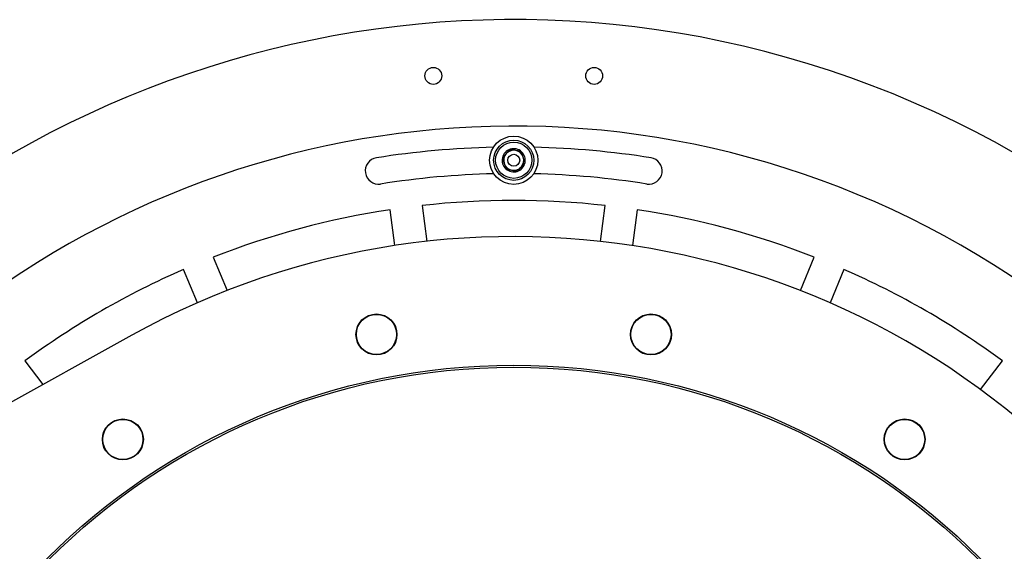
# Model space of a CAD drawing. Header units: millimetres. Extents: x 36 to 588, y 6 to 414.
# Tile 58 of 61: x 486 to 503, y 343 to 352. Entities that reach past the tile are written whole.
import ezdxf

# ---------------------------------------------------------------- set-up
doc = ezdxf.new("R2010")
doc.units = ezdxf.units.MM

msp = doc.modelspace()

# ---------------------------------------------------------------- linework, layer by layer
at = {"color": 7, "linetype": 'Continuous', "lineweight": 30}
for p, q in [((492.4847364, 348.0207342), (492.4064051, 348.6157196)), ((492.9351757, 348.6853336), (493.013507, 348.0903482)), ((495.8951105, 348.0903482), (495.9734418, 348.6853336)), ((496.5022124, 348.6157196), (496.4238811, 348.0207342)), ((489.4716654, 347.8293585), (489.7013212, 347.2749204)), ((499.2072963, 347.2749204), (499.4369521, 347.8293585)), ((489.2085855, 347.0708225), (488.9789297, 347.6252607)), ((499.9296879, 347.6252607), (499.7000321, 347.0708225)), ((488.1194631, 346.531724), (483.1876421, 343.797971)), ((486.3477141, 346.1061276), (486.6473048, 345.7156933)), ((502.1955739, 345.6300208), (502.5609035, 346.1061276))]:
    msp.add_line(p, q, dxfattribs=at)
for centre, radius in [((493.1209754, 350.8366931), 0.14), ((495.7876421, 350.8366931), 0.14), ((494.4543088, 349.4366931), 0.4), ((494.4543088, 349.4366931), 0.3333333), ((494.4543088, 349.4366931), 0.3), ((494.4543088, 349.4366931), 0.1), ((492.178255, 346.5458547), 0.34), ((492.178255, 346.5458547), 0.3333333), ((496.7303625, 346.5458547), 0.34), ((496.7303625, 346.5458547), 0.3333333), ((494.4543088, 335.1033598), 10.9333333), ((494.4543088, 335.1033598), 10.9), ((487.9726561, 344.8038386), 0.34), ((487.9726561, 344.8038386), 0.3333333), ((500.9359615, 344.8038386), 0.34), ((500.9359615, 344.8038386), 0.3333333)]:
    msp.add_circle(centre, radius, dxfattribs=at)
for centre, radius, start, end in [((494.4543088, 335.1033598), 16.6666667, 270, 148.6677485), ((494.4543088, 335.1033598), 14.9, 273.84824697, 142.5), ((494.4543088, 335.1033598), 14.5533333, 91.32528589, 99), ((494.4543088, 349.4366931), 0.1924501, 107.5, 167.5), ((494.4543088, 349.4366931), 0.1666667, 77.5, 137.5), ((494.4543088, 349.4366931), 0.1924501, 47.5, 107.5), ((494.4543088, 349.4366931), 0.1666667, 17.5, 77.5), ((494.4543088, 335.1033598), 14.5533333, 81, 88.67471411), ((492.2120814, 349.260226), 0.22, 99, 279), ((494.4543088, 349.4366931), 0.1924501, 167.5, 227.5), ((494.4543088, 349.4366931), 0.1666667, 137.5, 197.5), ((494.4543088, 349.4366931), 0.1666667, 317.5, 17.5), ((494.4543088, 349.4366931), 0.1924501, 347.5, 47.5), ((496.6965361, 349.260226), 0.22, 261, 81), ((494.4543088, 349.4366931), 0.1666667, 197.5, 257.5), ((494.4543088, 349.4366931), 0.1924501, 227.5, 287.5), ((494.4543088, 349.4366931), 0.1666667, 257.5, 317.5), ((494.4543088, 349.4366931), 0.1924501, 287.5, 347.5), ((494.4543088, 335.1033598), 14.1133333, 91.34578695, 99), ((494.4543088, 335.1033598), 14.1133333, 81, 88.65421305), ((494.4543088, 335.1033598), 13.6666667, 83.61803738, 96.38196262), ((494.4543088, 335.1033598), 13.6666667, 98.61803738, 111.38196262), ((494.4543088, 335.1033598), 13.6666667, 68.61803738, 81.38196262), ((494.4543088, 335.1033598), 13.0666667, 237.4950583, 119), ((494.4543088, 335.1033598), 13.6666667, 113.61803738, 126.38196262), ((494.4543088, 335.1033598), 13.6666667, 53.61803738, 66.38196262)]:
    msp.add_arc(centre, radius, start, end, dxfattribs=at)
for points, knots in [([(494.3964379, 349.620236), (494.3778245, 349.5999231), (494.3459757, 349.5651662), (494.2996784, 349.5146415), (494.2766352, 349.4894943), (494.2664205, 349.4783469)], [0, 0, 0, 0, 0.4391256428, 0.7513741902, 1, 1, 1, 1]), ([(494.5843262, 349.5785822), (494.5763456, 349.5803514), (494.5478733, 349.5866636), (494.494756, 349.5984394), (494.4378774, 349.6110491), (494.4073278, 349.6178218), (494.3964379, 349.620236)], [0, 0, 0, 0, 0.1354985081, 0.4834207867, 0.8158582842, 1, 1, 1, 1]), ([(494.2664205, 349.4783469), (494.2747054, 349.4520708), (494.2888813, 349.4071104), (494.3094883, 349.3417535), (494.3197448, 349.3092238), (494.3242914, 349.294804)], [0, 0, 0, 0, 0.4391256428, 0.7513741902, 1, 1, 1, 1]), ([(494.642197, 349.3950393), (494.6339122, 349.4213155), (494.6197362, 349.4662758), (494.5991293, 349.5316328), (494.5888727, 349.5641624), (494.5843262, 349.5785822)], [0, 0, 0, 0, 0.4391256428, 0.7513741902, 1, 1, 1, 1]), ([(494.3242914, 349.294804), (494.3351812, 349.2923898), (494.3657309, 349.2856171), (494.4226094, 349.2730074), (494.4757268, 349.2612316), (494.5041991, 349.2549194), (494.5121796, 349.2531502)], [0, 0, 0, 0, 0.1841417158, 0.5165792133, 0.8645014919, 1, 1, 1, 1]), ([(494.5121796, 349.2531502), (494.530793, 349.2734632), (494.5626419, 349.3082201), (494.6089392, 349.3587447), (494.6319824, 349.383892), (494.642197, 349.3950393)], [0, 0, 0, 0, 0.4391256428, 0.7513741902, 1, 1, 1, 1])]:
    msp.add_open_spline(points, degree=3, knots=knots, dxfattribs=at)

doc.saveas('drawing.dxf')
